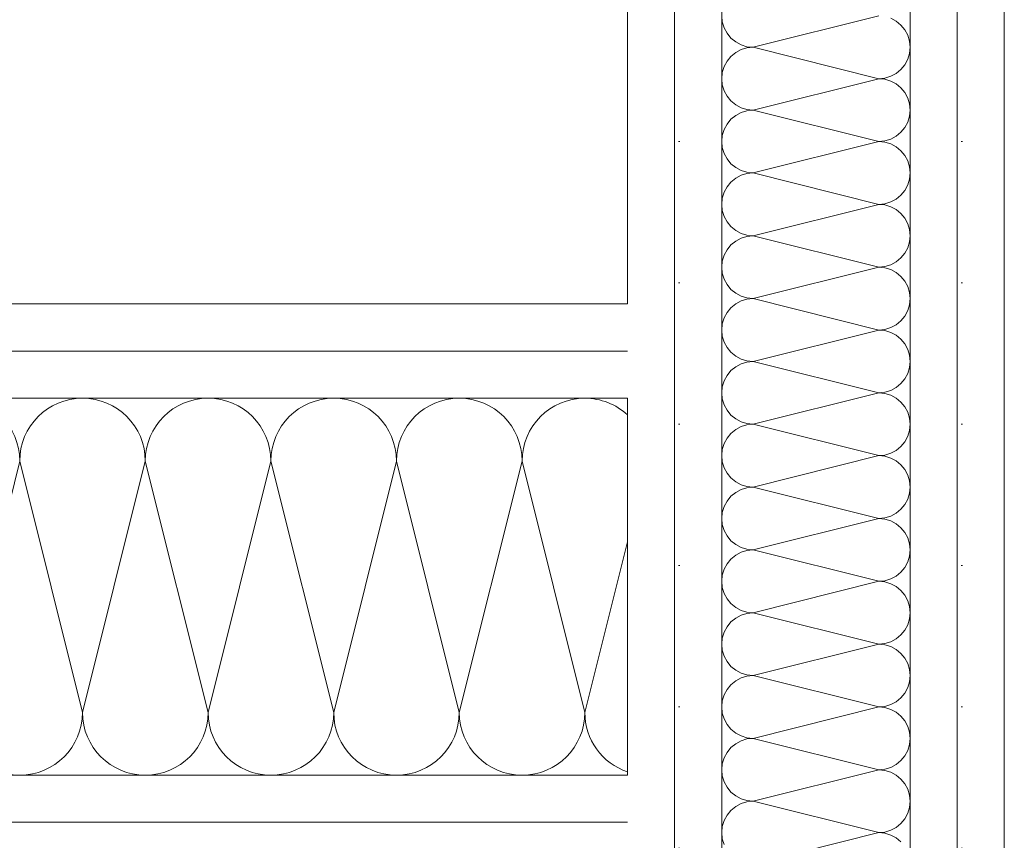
# Model space of a CAD drawing. Header units: metres. Extents: x -80 to 1923, y -189 to 69.
# Tile 12 of 256: x 31.4 to 31.661, y 41.365 to 41.582. Entities that reach past the tile are written whole.
import ezdxf

# ---------------------------------------------------------------- set-up
doc = ezdxf.new("R2010")
doc.units = ezdxf.units.M
doc.header["$MEASUREMENT"] = 0
doc.layers.add('Neubau_10 Wand innen', color=7, linetype='Continuous')
pattern_1 = [(0, (0, 0), (0, 0.0375), [0, -0.0375])]

# ---------------------------------------------------------------- blocks, each defined once
blk = doc.blocks.new('*X38')
at = {"layer": 'Neubau_10 Wand innen', "color": 8, "linetype": 'Continuous', "lineweight": 18}
for p, q in [((31.58632005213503, 41.5833333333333), (31.58648017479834, 41.58170758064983)), ((31.58648017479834, 41.58170758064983), (31.58695438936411, 41.58014430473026)), ((31.6279867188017, 41.5833333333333), (31.59465338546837, 41.57499999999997)), ((31.63261647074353, 41.58192891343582), (31.63117574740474, 41.58269899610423)), ((31.63387927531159, 41.58089255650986), (31.63261647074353, 41.58192891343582)), ((31.58695438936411, 41.58014430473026), (31.58772447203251, 41.57870358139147)), ((31.58772447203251, 41.57870358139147), (31.58876082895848, 41.57744077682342)), ((31.63491563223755, 41.5796297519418), (31.63387927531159, 41.58089255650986)), ((31.63568571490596, 41.57818902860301), (31.63491563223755, 41.5796297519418)), ((31.58876082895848, 41.57744077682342), (31.59002363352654, 41.57640441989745)), ((31.59002363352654, 41.57640441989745), (31.59146435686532, 41.57563433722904)), ((31.63615992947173, 41.57662575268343), (31.63568571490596, 41.57818902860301)), ((31.63632005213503, 41.57499999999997), (31.63615992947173, 41.57662575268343)), ((31.59002363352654, 41.57359558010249), (31.58876082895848, 41.57255922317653)), ((31.59146435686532, 41.57436566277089), (31.59002363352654, 41.57359558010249)), ((31.59146435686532, 41.57563433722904), (31.5930276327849, 41.57516012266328)), ((31.5930276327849, 41.57483987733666), (31.59146435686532, 41.57436566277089)), ((31.5930276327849, 41.57516012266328), (31.59465338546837, 41.57499999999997)), ((31.59465338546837, 41.57499999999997), (31.5930276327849, 41.57483987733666)), ((31.6279867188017, 41.56666666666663), (31.59465338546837, 41.57499999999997)), ((31.63615992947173, 41.5733742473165), (31.63632005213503, 41.57499999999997)), ((31.58772447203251, 41.57129641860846), (31.58695438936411, 41.56985569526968)), ((31.58876082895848, 41.57255922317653), (31.58772447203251, 41.57129641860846)), ((31.63491563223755, 41.57037024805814), (31.63568571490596, 41.57181097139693)), ((31.63568571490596, 41.57181097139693), (31.63615992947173, 41.5733742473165)), ((31.58648017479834, 41.5682924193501), (31.58632005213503, 41.56666666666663)), ((31.58695438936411, 41.56985569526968), (31.58648017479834, 41.5682924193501)), ((31.63261647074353, 41.56807108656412), (31.63387927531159, 41.56910744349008)), ((31.63387927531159, 41.56910744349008), (31.63491563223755, 41.57037024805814)), ((31.58632005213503, 41.56666666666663), (31.58648017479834, 41.56504091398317)), ((31.6279867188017, 41.56666666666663), (31.59465338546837, 41.5583333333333)), ((31.6279867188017, 41.56666666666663), (31.62961247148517, 41.56682678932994)), ((31.62961247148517, 41.56650654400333), (31.6279867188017, 41.56666666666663)), ((31.62961247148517, 41.56682678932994), (31.63117574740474, 41.56730100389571)), ((31.63117574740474, 41.56603232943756), (31.62961247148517, 41.56650654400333)), ((31.63117574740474, 41.56730100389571), (31.63261647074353, 41.56807108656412)), ((31.63261647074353, 41.56526224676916), (31.63117574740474, 41.56603232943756)), ((31.58648017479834, 41.56504091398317), (31.58695438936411, 41.5634776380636)), ((31.58695438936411, 41.5634776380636), (31.58772447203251, 41.56203691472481)), ((31.63387927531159, 41.56422588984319), (31.63261647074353, 41.56526224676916)), ((31.63491563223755, 41.56296308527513), (31.63387927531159, 41.56422588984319)), ((31.63568571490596, 41.56152236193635), (31.63491563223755, 41.56296308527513)), ((31.58772447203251, 41.56203691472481), (31.58876082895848, 41.56077411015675)), ((31.58876082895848, 41.56077411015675), (31.59002363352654, 41.55973775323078)), ((31.63615992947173, 41.55995908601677), (31.63568571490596, 41.56152236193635)), ((31.59002363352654, 41.55973775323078), (31.59146435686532, 41.55896767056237)), ((31.59146435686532, 41.55896767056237), (31.5930276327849, 41.55849345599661)), ((31.5930276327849, 41.55817321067), (31.59146435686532, 41.55769899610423)), ((31.5930276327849, 41.55849345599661), (31.59465338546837, 41.5583333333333)), ((31.59465338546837, 41.5583333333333), (31.5930276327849, 41.55817321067)), ((31.6279867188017, 41.54999999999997), (31.59465338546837, 41.5583333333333)), ((31.63632005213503, 41.5583333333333), (31.63615992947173, 41.55995908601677)), ((31.63615992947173, 41.55670758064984), (31.63632005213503, 41.5583333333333)), ((31.58876082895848, 41.55589255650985), (31.58772447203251, 41.5546297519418)), ((31.59002363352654, 41.55692891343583), (31.58876082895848, 41.55589255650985)), ((31.59146435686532, 41.55769899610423), (31.59002363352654, 41.55692891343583)), ((31.63491563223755, 41.55370358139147), (31.63568571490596, 41.55514430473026)), ((31.63568571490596, 41.55514430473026), (31.63615992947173, 41.55670758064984)), ((31.58695438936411, 41.55318902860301), (31.58648017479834, 41.55162575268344)), ((31.58772447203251, 41.5546297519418), (31.58695438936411, 41.55318902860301)), ((31.63387927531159, 41.55244077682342), (31.63491563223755, 41.55370358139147)), ((31.58648017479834, 41.55162575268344), (31.58632005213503, 41.54999999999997)), ((31.58632005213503, 41.54999999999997), (31.58648017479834, 41.5483742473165)), ((31.6279867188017, 41.54999999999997), (31.59465338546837, 41.54166666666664)), ((31.6279867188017, 41.54999999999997), (31.62961247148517, 41.55016012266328)), ((31.62961247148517, 41.54983987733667), (31.6279867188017, 41.54999999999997)), ((31.62961247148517, 41.55016012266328), (31.63117574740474, 41.55063433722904)), ((31.63117574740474, 41.55063433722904), (31.63261647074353, 41.55140441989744)), ((31.63261647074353, 41.55140441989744), (31.63387927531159, 41.55244077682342)), ((31.58648017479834, 41.5483742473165), (31.58695438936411, 41.54681097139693)), ((31.63117574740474, 41.5493656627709), (31.62961247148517, 41.54983987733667)), ((31.63261647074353, 41.54859558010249), (31.63117574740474, 41.5493656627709)), ((31.63387927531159, 41.54755922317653), (31.63261647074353, 41.54859558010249)), ((31.63491563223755, 41.54629641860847), (31.63387927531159, 41.54755922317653)), ((31.58695438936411, 41.54681097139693), (31.58772447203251, 41.54537024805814)), ((31.58772447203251, 41.54537024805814), (31.58876082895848, 41.54410744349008)), ((31.63568571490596, 41.54485569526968), (31.63491563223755, 41.54629641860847)), ((31.63615992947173, 41.54329241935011), (31.63568571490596, 41.54485569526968)), ((31.58876082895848, 41.54410744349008), (31.59002363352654, 41.54307108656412)), ((31.59002363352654, 41.54307108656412), (31.59146435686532, 41.54230100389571)), ((31.59146435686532, 41.54230100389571), (31.5930276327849, 41.54182678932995)), ((31.63632005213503, 41.54166666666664), (31.63615992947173, 41.54329241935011)), ((31.59002363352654, 41.54026224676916), (31.58876082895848, 41.53922588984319)), ((31.59146435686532, 41.54103232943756), (31.59002363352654, 41.54026224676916)), ((31.5930276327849, 41.54150654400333), (31.59146435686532, 41.54103232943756)), ((31.5930276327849, 41.54182678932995), (31.59465338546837, 41.54166666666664)), ((31.59465338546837, 41.54166666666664), (31.5930276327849, 41.54150654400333)), ((31.6279867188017, 41.5333333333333), (31.59465338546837, 41.54166666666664)), ((31.63568571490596, 41.5384776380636), (31.63615992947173, 41.54004091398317)), ((31.63615992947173, 41.54004091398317), (31.63632005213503, 41.54166666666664)), ((31.58772447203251, 41.53796308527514), (31.58695438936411, 41.53652236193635)), ((31.58876082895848, 41.53922588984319), (31.58772447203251, 41.53796308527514)), ((31.63387927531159, 41.53577411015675), (31.63491563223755, 41.53703691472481)), ((31.63491563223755, 41.53703691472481), (31.63568571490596, 41.5384776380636)), ((31.58648017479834, 41.53495908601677), (31.58632005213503, 41.5333333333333)), ((31.58695438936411, 41.53652236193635), (31.58648017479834, 41.53495908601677)), ((31.63117574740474, 41.53396767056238), (31.63261647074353, 41.53473775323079)), ((31.63261647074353, 41.53473775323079), (31.63387927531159, 41.53577411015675)), ((31.58632005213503, 41.5333333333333), (31.58648017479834, 41.53170758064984)), ((31.58648017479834, 41.53170758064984), (31.58695438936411, 41.53014430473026)), ((31.6279867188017, 41.5333333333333), (31.59465338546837, 41.52499999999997)), ((31.6279867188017, 41.5333333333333), (31.62961247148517, 41.53349345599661)), ((31.62961247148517, 41.53317321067), (31.6279867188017, 41.5333333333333)), ((31.62961247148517, 41.53349345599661), (31.63117574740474, 41.53396767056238)), ((31.63117574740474, 41.53269899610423), (31.62961247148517, 41.53317321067)), ((31.63261647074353, 41.53192891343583), (31.63117574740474, 41.53269899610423)), ((31.63387927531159, 41.53089255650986), (31.63261647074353, 41.53192891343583)), ((31.58695438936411, 41.53014430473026), (31.58772447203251, 41.52870358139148)), ((31.63491563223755, 41.5296297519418), (31.63387927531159, 41.53089255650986)), ((31.63568571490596, 41.52818902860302), (31.63491563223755, 41.5296297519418)), ((31.58772447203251, 41.52870358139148), (31.58876082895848, 41.52744077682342)), ((31.58876082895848, 41.52744077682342), (31.59002363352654, 41.52640441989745)), ((31.59002363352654, 41.52640441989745), (31.59146435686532, 41.52563433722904)), ((31.63615992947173, 41.52662575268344), (31.63568571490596, 41.52818902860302)), ((31.63632005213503, 41.52499999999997), (31.63615992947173, 41.52662575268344)), ((31.59146435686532, 41.5243656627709), (31.59002363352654, 41.52359558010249)), ((31.59146435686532, 41.52563433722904), (31.5930276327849, 41.52516012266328)), ((31.5930276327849, 41.52483987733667), (31.59146435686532, 41.5243656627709)), ((31.5930276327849, 41.52516012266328), (31.59465338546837, 41.52499999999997)), ((31.59465338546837, 41.52499999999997), (31.5930276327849, 41.52483987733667)), ((31.6279867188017, 41.51666666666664), (31.59465338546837, 41.52499999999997)), ((31.63615992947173, 41.5233742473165), (31.63632005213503, 41.52499999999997)), ((31.58772447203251, 41.52129641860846), (31.58695438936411, 41.51985569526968)), ((31.58876082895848, 41.52255922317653), (31.58772447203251, 41.52129641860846)), ((31.59002363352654, 41.52359558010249), (31.58876082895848, 41.52255922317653)), ((31.63491563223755, 41.52037024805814), (31.63568571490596, 41.52181097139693)), ((31.63568571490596, 41.52181097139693), (31.63615992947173, 41.5233742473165)), ((31.58695438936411, 41.51985569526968), (31.58648017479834, 41.5182924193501)), ((31.63261647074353, 41.51807108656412), (31.63387927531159, 41.51910744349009)), ((31.63387927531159, 41.51910744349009), (31.63491563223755, 41.52037024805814)), ((31.58648017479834, 41.5182924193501), (31.58632005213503, 41.51666666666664)), ((31.58632005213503, 41.51666666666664), (31.58648017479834, 41.51504091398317)), ((31.6279867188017, 41.51666666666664), (31.59465338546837, 41.5083333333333)), ((31.6279867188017, 41.51666666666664), (31.62961247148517, 41.51682678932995)), ((31.62961247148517, 41.51650654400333), (31.6279867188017, 41.51666666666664)), ((31.62961247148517, 41.51682678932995), (31.63117574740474, 41.51730100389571)), ((31.63117574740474, 41.51603232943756), (31.62961247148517, 41.51650654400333)), ((31.63117574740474, 41.51730100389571), (31.63261647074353, 41.51807108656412)), ((31.63261647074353, 41.51526224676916), (31.63117574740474, 41.51603232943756)), ((31.58648017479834, 41.51504091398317), (31.58695438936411, 41.5134776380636)), ((31.58695438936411, 41.5134776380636), (31.58772447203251, 41.51203691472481)), ((31.63387927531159, 41.5142258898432), (31.63261647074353, 41.51526224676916)), ((31.63491563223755, 41.51296308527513), (31.63387927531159, 41.5142258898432)), ((31.58772447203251, 41.51203691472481), (31.58876082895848, 41.51077411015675)), ((31.58876082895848, 41.51077411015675), (31.59002363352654, 41.50973775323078)), ((31.63568571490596, 41.51152236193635), (31.63491563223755, 41.51296308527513)), ((31.63615992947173, 41.50995908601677), (31.63568571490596, 41.51152236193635)), ((31.59002363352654, 41.50973775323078), (31.59146435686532, 41.50896767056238)), ((31.59146435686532, 41.50896767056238), (31.5930276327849, 41.50849345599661)), ((31.5930276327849, 41.50817321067), (31.59146435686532, 41.50769899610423)), ((31.5930276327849, 41.50849345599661), (31.59465338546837, 41.5083333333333)), ((31.59465338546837, 41.5083333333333), (31.5930276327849, 41.50817321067)), ((31.6279867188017, 41.49999999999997), (31.59465338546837, 41.5083333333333)), ((31.63632005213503, 41.5083333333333), (31.63615992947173, 41.50995908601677)), ((31.63615992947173, 41.50670758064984), (31.63632005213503, 41.5083333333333)), ((31.58876082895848, 41.50589255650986), (31.58772447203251, 41.5046297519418)), ((31.59002363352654, 41.50692891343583), (31.58876082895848, 41.50589255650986)), ((31.59146435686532, 41.50769899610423), (31.59002363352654, 41.50692891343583)), ((31.63568571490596, 41.50514430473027), (31.63615992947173, 41.50670758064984)), ((31.58695438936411, 41.50318902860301), (31.58648017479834, 41.50162575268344)), ((31.58772447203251, 41.5046297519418), (31.58695438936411, 41.50318902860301)), ((31.63387927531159, 41.50244077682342), (31.63491563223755, 41.50370358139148)), ((31.63491563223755, 41.50370358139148), (31.63568571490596, 41.50514430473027)), ((31.58648017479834, 41.50162575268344), (31.58632005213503, 41.49999999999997)), ((31.62961247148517, 41.50016012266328), (31.63117574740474, 41.50063433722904)), ((31.63117574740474, 41.50063433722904), (31.63261647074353, 41.50140441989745)), ((31.63261647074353, 41.50140441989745), (31.63387927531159, 41.50244077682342)), ((31.58632005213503, 41.49999999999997), (31.58648017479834, 41.49837424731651)), ((31.58648017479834, 41.49837424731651), (31.58695438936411, 41.49681097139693)), ((31.6279867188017, 41.49999999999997), (31.59465338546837, 41.49166666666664)), ((31.6279867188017, 41.49999999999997), (31.62961247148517, 41.50016012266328)), ((31.62961247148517, 41.49983987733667), (31.6279867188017, 41.49999999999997)), ((31.63117574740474, 41.4993656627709), (31.62961247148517, 41.49983987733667)), ((31.63261647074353, 41.4985955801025), (31.63117574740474, 41.4993656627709)), ((31.63387927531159, 41.49755922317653), (31.63261647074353, 41.4985955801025)), ((31.58695438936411, 41.49681097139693), (31.58772447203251, 41.49537024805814)), ((31.58772447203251, 41.49537024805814), (31.58876082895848, 41.49410744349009)), ((31.63491563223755, 41.49629641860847), (31.63387927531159, 41.49755922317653)), ((31.63568571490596, 41.49485569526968), (31.63491563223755, 41.49629641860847)), ((31.58876082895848, 41.49410744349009), (31.59002363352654, 41.49307108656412)), ((31.59002363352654, 41.49307108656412), (31.59146435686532, 41.49230100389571)), ((31.63615992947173, 41.49329241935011), (31.63568571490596, 41.49485569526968)), ((31.63632005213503, 41.49166666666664), (31.63615992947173, 41.49329241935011)), ((31.59002363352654, 41.49026224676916), (31.58876082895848, 41.4892258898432)), ((31.59146435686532, 41.49103232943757), (31.59002363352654, 41.49026224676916)), ((31.59146435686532, 41.49230100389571), (31.5930276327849, 41.49182678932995)), ((31.5930276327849, 41.49150654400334), (31.59146435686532, 41.49103232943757)), ((31.5930276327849, 41.49182678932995), (31.59465338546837, 41.49166666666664)), ((31.59465338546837, 41.49166666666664), (31.5930276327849, 41.49150654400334)), ((31.6279867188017, 41.48333333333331), (31.59465338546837, 41.49166666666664)), ((31.63568571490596, 41.4884776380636), (31.63615992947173, 41.49004091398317)), ((31.63615992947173, 41.49004091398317), (31.63632005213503, 41.49166666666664)), ((31.58772447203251, 41.48796308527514), (31.58695438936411, 41.48652236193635)), ((31.58876082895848, 41.4892258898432), (31.58772447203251, 41.48796308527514)), ((31.63491563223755, 41.48703691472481), (31.63568571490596, 41.4884776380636)), ((31.58648017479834, 41.48495908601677), (31.58632005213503, 41.48333333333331)), ((31.58695438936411, 41.48652236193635), (31.58648017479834, 41.48495908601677)), ((31.63117574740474, 41.48396767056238), (31.63261647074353, 41.48473775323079)), ((31.63261647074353, 41.48473775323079), (31.63387927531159, 41.48577411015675)), ((31.63387927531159, 41.48577411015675), (31.63491563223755, 41.48703691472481)), ((31.58632005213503, 41.48333333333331), (31.58648017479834, 41.48170758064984)), ((31.6279867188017, 41.48333333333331), (31.59465338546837, 41.47499999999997)), ((31.6279867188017, 41.48333333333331), (31.62961247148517, 41.48349345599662)), ((31.62961247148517, 41.48317321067), (31.6279867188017, 41.48333333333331)), ((31.62961247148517, 41.48349345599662), (31.63117574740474, 41.48396767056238)), ((31.63117574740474, 41.48269899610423), (31.62961247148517, 41.48317321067)), ((31.63261647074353, 41.48192891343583), (31.63117574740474, 41.48269899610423)), ((31.58648017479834, 41.48170758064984), (31.58695438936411, 41.48014430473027)), ((31.58695438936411, 41.48014430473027), (31.58772447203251, 41.47870358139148)), ((31.63387927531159, 41.48089255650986), (31.63261647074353, 41.48192891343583)), ((31.63491563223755, 41.47962975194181), (31.63387927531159, 41.48089255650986)), ((31.63568571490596, 41.47818902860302), (31.63491563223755, 41.47962975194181)), ((31.58772447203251, 41.47870358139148), (31.58876082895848, 41.47744077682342)), ((31.58876082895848, 41.47744077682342), (31.59002363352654, 41.47640441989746)), ((31.63615992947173, 41.47662575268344), (31.63568571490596, 41.47818902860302)), ((31.59002363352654, 41.47640441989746), (31.59146435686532, 41.47563433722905)), ((31.59146435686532, 41.4743656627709), (31.59002363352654, 41.4735955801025)), ((31.59146435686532, 41.47563433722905), (31.5930276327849, 41.47516012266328)), ((31.5930276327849, 41.47483987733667), (31.59146435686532, 41.4743656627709)), ((31.5930276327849, 41.47516012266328), (31.59465338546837, 41.47499999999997)), ((31.59465338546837, 41.47499999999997), (31.5930276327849, 41.47483987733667)), ((31.6279867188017, 41.46666666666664), (31.59465338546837, 41.47499999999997)), ((31.63632005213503, 41.47499999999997), (31.63615992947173, 41.47662575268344)), ((31.63615992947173, 41.47337424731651), (31.63632005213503, 41.47499999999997)), ((31.58876082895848, 41.47255922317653), (31.58772447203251, 41.47129641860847)), ((31.59002363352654, 41.4735955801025), (31.58876082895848, 41.47255922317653)), ((31.63491563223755, 41.47037024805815), (31.63568571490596, 41.47181097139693)), ((31.63568571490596, 41.47181097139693), (31.63615992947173, 41.47337424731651)), ((31.58695438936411, 41.46985569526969), (31.58648017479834, 41.46829241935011)), ((31.58772447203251, 41.47129641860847), (31.58695438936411, 41.46985569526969)), ((31.63261647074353, 41.46807108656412), (31.63387927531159, 41.46910744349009)), ((31.63387927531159, 41.46910744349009), (31.63491563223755, 41.47037024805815)), ((31.58648017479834, 41.46829241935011), (31.58632005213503, 41.46666666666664)), ((31.58632005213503, 41.46666666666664), (31.58648017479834, 41.46504091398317)), ((31.6279867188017, 41.46666666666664), (31.59465338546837, 41.45833333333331)), ((31.6279867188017, 41.46666666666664), (31.62961247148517, 41.46682678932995)), ((31.62961247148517, 41.46650654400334), (31.6279867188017, 41.46666666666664)), ((31.62961247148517, 41.46682678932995), (31.63117574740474, 41.46730100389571)), ((31.63117574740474, 41.46603232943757), (31.62961247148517, 41.46650654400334)), ((31.63117574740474, 41.46730100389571), (31.63261647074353, 41.46807108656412)), ((31.58648017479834, 41.46504091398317), (31.58695438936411, 41.4634776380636)), ((31.63261647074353, 41.46526224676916), (31.63117574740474, 41.46603232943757)), ((31.63387927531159, 41.4642258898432), (31.63261647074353, 41.46526224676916)), ((31.63491563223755, 41.46296308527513), (31.63387927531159, 41.4642258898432)), ((31.58695438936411, 41.4634776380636), (31.58772447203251, 41.46203691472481)), ((31.58772447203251, 41.46203691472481), (31.58876082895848, 41.46077411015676)), ((31.63568571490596, 41.46152236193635), (31.63491563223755, 41.46296308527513)), ((31.63615992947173, 41.45995908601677), (31.63568571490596, 41.46152236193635)), ((31.58876082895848, 41.46077411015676), (31.59002363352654, 41.45973775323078)), ((31.59002363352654, 41.45973775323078), (31.59146435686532, 41.45896767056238)), ((31.59146435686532, 41.45896767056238), (31.5930276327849, 41.45849345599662)), ((31.5930276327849, 41.45849345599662), (31.59465338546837, 41.45833333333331)), ((31.63632005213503, 41.45833333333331), (31.63615992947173, 41.45995908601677)), ((31.58876082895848, 41.45589255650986), (31.58772447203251, 41.4546297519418)), ((31.59002363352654, 41.45692891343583), (31.58876082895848, 41.45589255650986)), ((31.59146435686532, 41.45769899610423), (31.59002363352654, 41.45692891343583)), ((31.5930276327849, 41.45817321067), (31.59146435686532, 41.45769899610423)), ((31.59465338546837, 41.45833333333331), (31.5930276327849, 41.45817321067)), ((31.6279867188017, 41.44999999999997), (31.59465338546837, 41.45833333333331)), ((31.63568571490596, 41.45514430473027), (31.63615992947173, 41.45670758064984)), ((31.63615992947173, 41.45670758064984), (31.63632005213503, 41.45833333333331)), ((31.58772447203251, 41.4546297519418), (31.58695438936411, 41.45318902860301)), ((31.63387927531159, 41.45244077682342), (31.63491563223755, 41.45370358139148)), ((31.63491563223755, 41.45370358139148), (31.63568571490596, 41.45514430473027)), ((31.58648017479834, 41.45162575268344), (31.58632005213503, 41.44999999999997)), ((31.58695438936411, 41.45318902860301), (31.58648017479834, 41.45162575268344)), ((31.62961247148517, 41.45016012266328), (31.63117574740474, 41.45063433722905)), ((31.63117574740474, 41.45063433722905), (31.63261647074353, 41.45140441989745)), ((31.63261647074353, 41.45140441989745), (31.63387927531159, 41.45244077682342)), ((31.58632005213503, 41.44999999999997), (31.58648017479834, 41.44837424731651)), ((31.58648017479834, 41.44837424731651), (31.58695438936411, 41.44681097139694)), ((31.6279867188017, 41.44999999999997), (31.59465338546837, 41.44166666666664)), ((31.6279867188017, 41.44999999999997), (31.62961247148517, 41.45016012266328)), ((31.62961247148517, 41.44983987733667), (31.6279867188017, 41.44999999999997)), ((31.63117574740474, 41.4493656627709), (31.62961247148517, 41.44983987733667)), ((31.63261647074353, 41.4485955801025), (31.63117574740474, 41.4493656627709)), ((31.63387927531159, 41.44755922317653), (31.63261647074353, 41.4485955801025)), ((31.58695438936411, 41.44681097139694), (31.58772447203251, 41.44537024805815)), ((31.58772447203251, 41.44537024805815), (31.58876082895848, 41.44410744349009)), ((31.63491563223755, 41.44629641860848), (31.63387927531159, 41.44755922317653)), ((31.63568571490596, 41.44485569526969), (31.63491563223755, 41.44629641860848)), ((31.58876082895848, 41.44410744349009), (31.59002363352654, 41.44307108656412)), ((31.59002363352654, 41.44307108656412), (31.59146435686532, 41.44230100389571)), ((31.63615992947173, 41.44329241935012), (31.63568571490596, 41.44485569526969)), ((31.63632005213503, 41.44166666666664), (31.63615992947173, 41.44329241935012)), ((31.59002363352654, 41.44026224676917), (31.58876082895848, 41.4392258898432)), ((31.59146435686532, 41.44103232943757), (31.59002363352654, 41.44026224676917)), ((31.59146435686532, 41.44230100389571), (31.5930276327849, 41.44182678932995)), ((31.5930276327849, 41.44150654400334), (31.59146435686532, 41.44103232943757)), ((31.5930276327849, 41.44182678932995), (31.59465338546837, 41.44166666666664)), ((31.59465338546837, 41.44166666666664), (31.5930276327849, 41.44150654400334)), ((31.6279867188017, 41.43333333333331), (31.59465338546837, 41.44166666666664)), ((31.63615992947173, 41.44004091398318), (31.63632005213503, 41.44166666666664)), ((31.58772447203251, 41.43796308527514), (31.58695438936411, 41.43652236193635)), ((31.58876082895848, 41.4392258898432), (31.58772447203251, 41.43796308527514)), ((31.63491563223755, 41.43703691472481), (31.63568571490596, 41.4384776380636)), ((31.63568571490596, 41.4384776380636), (31.63615992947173, 41.44004091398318)), ((31.58648017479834, 41.43495908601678), (31.58632005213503, 41.43333333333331)), ((31.58695438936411, 41.43652236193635), (31.58648017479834, 41.43495908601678)), ((31.63261647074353, 41.43473775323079), (31.63387927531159, 41.43577411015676)), ((31.63387927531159, 41.43577411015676), (31.63491563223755, 41.43703691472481)), ((31.58632005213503, 41.43333333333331), (31.58648017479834, 41.43170758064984)), ((31.6279867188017, 41.43333333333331), (31.59465338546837, 41.42499999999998)), ((31.6279867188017, 41.43333333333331), (31.62961247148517, 41.43349345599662)), ((31.62961247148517, 41.43317321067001), (31.6279867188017, 41.43333333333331)), ((31.62961247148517, 41.43349345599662), (31.63117574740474, 41.43396767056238)), ((31.63117574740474, 41.43269899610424), (31.62961247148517, 41.43317321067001)), ((31.63117574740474, 41.43396767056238), (31.63261647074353, 41.43473775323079)), ((31.63261647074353, 41.43192891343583), (31.63117574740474, 41.43269899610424)), ((31.58648017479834, 41.43170758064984), (31.58695438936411, 41.43014430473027)), ((31.58695438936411, 41.43014430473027), (31.58772447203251, 41.42870358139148)), ((31.63387927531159, 41.43089255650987), (31.63261647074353, 41.43192891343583)), ((31.63491563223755, 41.42962975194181), (31.63387927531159, 41.43089255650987)), ((31.58772447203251, 41.42870358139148), (31.58876082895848, 41.42744077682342)), ((31.58876082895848, 41.42744077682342), (31.59002363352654, 41.42640441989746)), ((31.63568571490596, 41.42818902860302), (31.63491563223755, 41.42962975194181)), ((31.63615992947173, 41.42662575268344), (31.63568571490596, 41.42818902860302)), ((31.59002363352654, 41.42640441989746), (31.59146435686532, 41.42563433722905)), ((31.59146435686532, 41.42563433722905), (31.5930276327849, 41.42516012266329)), ((31.5930276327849, 41.42483987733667), (31.59146435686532, 41.4243656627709)), ((31.5930276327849, 41.42516012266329), (31.59465338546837, 41.42499999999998)), ((31.59465338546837, 41.42499999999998), (31.5930276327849, 41.42483987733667)), ((31.6279867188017, 41.41666666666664), (31.59465338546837, 41.42499999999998)), ((31.63632005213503, 41.42499999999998), (31.63615992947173, 41.42662575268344)), ((31.63615992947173, 41.42337424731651), (31.63632005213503, 41.42499999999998)), ((31.58876082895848, 41.42255922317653), (31.58772447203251, 41.42129641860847)), ((31.59002363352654, 41.4235955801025), (31.58876082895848, 41.42255922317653)), ((31.59146435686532, 41.4243656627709), (31.59002363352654, 41.4235955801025)), ((31.63568571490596, 41.42181097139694), (31.63615992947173, 41.42337424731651)), ((31.58695438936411, 41.41985569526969), (31.58648017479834, 41.41829241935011)), ((31.58772447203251, 41.42129641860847), (31.58695438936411, 41.41985569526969)), ((31.63387927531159, 41.41910744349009), (31.63491563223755, 41.42037024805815)), ((31.63491563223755, 41.42037024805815), (31.63568571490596, 41.42181097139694)), ((31.58648017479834, 41.41829241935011), (31.58632005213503, 41.41666666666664)), ((31.58632005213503, 41.41666666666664), (31.58648017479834, 41.41504091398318)), ((31.6279867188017, 41.41666666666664), (31.59465338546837, 41.40833333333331)), ((31.6279867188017, 41.41666666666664), (31.62961247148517, 41.41682678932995)), ((31.62961247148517, 41.41650654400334), (31.6279867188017, 41.41666666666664)), ((31.62961247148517, 41.41682678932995), (31.63117574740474, 41.41730100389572)), ((31.63117574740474, 41.41730100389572), (31.63261647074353, 41.41807108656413)), ((31.63261647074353, 41.41807108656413), (31.63387927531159, 41.41910744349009)), ((31.58648017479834, 41.41504091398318), (31.58695438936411, 41.4134776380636)), ((31.63117574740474, 41.41603232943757), (31.62961247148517, 41.41650654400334)), ((31.63261647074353, 41.41526224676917), (31.63117574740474, 41.41603232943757)), ((31.63387927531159, 41.4142258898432), (31.63261647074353, 41.41526224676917)), ((31.63491563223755, 41.41296308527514), (31.63387927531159, 41.4142258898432)), ((31.58695438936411, 41.4134776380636), (31.58772447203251, 41.41203691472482)), ((31.58772447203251, 41.41203691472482), (31.58876082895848, 41.41077411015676)), ((31.63568571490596, 41.41152236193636), (31.63491563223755, 41.41296308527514)), ((31.63615992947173, 41.40995908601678), (31.63568571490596, 41.41152236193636)), ((31.58876082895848, 41.41077411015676), (31.59002363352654, 41.40973775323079)), ((31.59002363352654, 41.40973775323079), (31.59146435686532, 41.40896767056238)), ((31.59146435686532, 41.40896767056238), (31.5930276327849, 41.40849345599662)), ((31.63632005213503, 41.40833333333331), (31.63615992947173, 41.40995908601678)), ((31.59002363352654, 41.40692891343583), (31.58876082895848, 41.40589255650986)), ((31.59146435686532, 41.40769899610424), (31.59002363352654, 41.40692891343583)), ((31.5930276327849, 41.40817321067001), (31.59146435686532, 41.40769899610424)), ((31.5930276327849, 41.40849345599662), (31.59465338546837, 41.40833333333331)), ((31.59465338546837, 41.40833333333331), (31.5930276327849, 41.40817321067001)), ((31.6279867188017, 41.39999999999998), (31.59465338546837, 41.40833333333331)), ((31.63568571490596, 41.40514430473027), (31.63615992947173, 41.40670758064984)), ((31.63615992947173, 41.40670758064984), (31.63632005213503, 41.40833333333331)), ((31.58772447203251, 41.4046297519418), (31.58695438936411, 41.40318902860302)), ((31.58876082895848, 41.40589255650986), (31.58772447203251, 41.4046297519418)), ((31.63387927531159, 41.40244077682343), (31.63491563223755, 41.40370358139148)), ((31.63491563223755, 41.40370358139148), (31.63568571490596, 41.40514430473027)), ((31.58648017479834, 41.40162575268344), (31.58632005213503, 41.39999999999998)), ((31.58695438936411, 41.40318902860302), (31.58648017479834, 41.40162575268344)), ((31.63117574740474, 41.40063433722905), (31.63261647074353, 41.40140441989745)), ((31.63261647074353, 41.40140441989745), (31.63387927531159, 41.40244077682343)), ((31.58632005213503, 41.39999999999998), (31.58648017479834, 41.39837424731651)), ((31.58648017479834, 41.39837424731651), (31.58695438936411, 41.39681097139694)), ((31.6279867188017, 41.39999999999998), (31.59465338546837, 41.39166666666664)), ((31.6279867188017, 41.39999999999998), (31.62961247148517, 41.40016012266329)), ((31.62961247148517, 41.39983987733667), (31.6279867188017, 41.39999999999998)), ((31.62961247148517, 41.40016012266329), (31.63117574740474, 41.40063433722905)), ((31.63117574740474, 41.3993656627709), (31.62961247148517, 41.39983987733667)), ((31.63261647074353, 41.3985955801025), (31.63117574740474, 41.3993656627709)), ((31.63387927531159, 41.39755922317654), (31.63261647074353, 41.3985955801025)), ((31.58695438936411, 41.39681097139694), (31.58772447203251, 41.39537024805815)), ((31.63491563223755, 41.39629641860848), (31.63387927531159, 41.39755922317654)), ((31.63568571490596, 41.39485569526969), (31.63491563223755, 41.39629641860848)), ((31.58772447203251, 41.39537024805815), (31.58876082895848, 41.39410744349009)), ((31.58876082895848, 41.39410744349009), (31.59002363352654, 41.39307108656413)), ((31.63615992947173, 41.39329241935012), (31.63568571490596, 41.39485569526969)), ((31.63632005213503, 41.39166666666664), (31.63615992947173, 41.39329241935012)), ((31.59002363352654, 41.39307108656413), (31.59146435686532, 41.39230100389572)), ((31.59146435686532, 41.39103232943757), (31.59002363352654, 41.39026224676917)), ((31.59146435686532, 41.39230100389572), (31.5930276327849, 41.39182678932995)), ((31.5930276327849, 41.39150654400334), (31.59146435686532, 41.39103232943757)), ((31.5930276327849, 41.39182678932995), (31.59465338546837, 41.39166666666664)), ((31.59465338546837, 41.39166666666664), (31.5930276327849, 41.39150654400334)), ((31.6279867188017, 41.38333333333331), (31.59465338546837, 41.39166666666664)), ((31.63615992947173, 41.39004091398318), (31.63632005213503, 41.39166666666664)), ((31.58772447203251, 41.38796308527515), (31.58695438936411, 41.38652236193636)), ((31.58876082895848, 41.3892258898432), (31.58772447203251, 41.38796308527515)), ((31.59002363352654, 41.39026224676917), (31.58876082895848, 41.3892258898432)), ((31.63491563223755, 41.38703691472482), (31.63568571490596, 41.38847763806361)), ((31.63568571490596, 41.38847763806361), (31.63615992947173, 41.39004091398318)), ((31.58695438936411, 41.38652236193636), (31.58648017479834, 41.38495908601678)), ((31.63261647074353, 41.38473775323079), (31.63387927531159, 41.38577411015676)), ((31.63387927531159, 41.38577411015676), (31.63491563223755, 41.38703691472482)), ((31.58648017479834, 41.38495908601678), (31.58632005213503, 41.38333333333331)), ((31.58632005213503, 41.38333333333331), (31.58648017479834, 41.38170758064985)), ((31.6279867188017, 41.38333333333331), (31.59465338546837, 41.37499999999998)), ((31.6279867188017, 41.38333333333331), (31.62961247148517, 41.38349345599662)), ((31.62961247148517, 41.38317321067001), (31.6279867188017, 41.38333333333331)), ((31.62961247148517, 41.38349345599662), (31.63117574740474, 41.38396767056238)), ((31.63117574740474, 41.38269899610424), (31.62961247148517, 41.38317321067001)), ((31.63117574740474, 41.38396767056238), (31.63261647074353, 41.38473775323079)), ((31.63261647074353, 41.38192891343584), (31.63117574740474, 41.38269899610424)), ((31.58648017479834, 41.38170758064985), (31.58695438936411, 41.38014430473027)), ((31.58695438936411, 41.38014430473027), (31.58772447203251, 41.37870358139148)), ((31.63387927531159, 41.38089255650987), (31.63261647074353, 41.38192891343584)), ((31.63491563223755, 41.37962975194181), (31.63387927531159, 41.38089255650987)), ((31.58772447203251, 41.37870358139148), (31.58876082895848, 41.37744077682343)), ((31.58876082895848, 41.37744077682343), (31.59002363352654, 41.37640441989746)), ((31.63568571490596, 41.37818902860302), (31.63491563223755, 41.37962975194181)), ((31.63615992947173, 41.37662575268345), (31.63568571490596, 41.37818902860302)), ((31.59002363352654, 41.37640441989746), (31.59146435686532, 41.37563433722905)), ((31.59146435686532, 41.37563433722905), (31.5930276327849, 41.37516012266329)), ((31.5930276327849, 41.37483987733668), (31.59146435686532, 41.37436566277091)), ((31.5930276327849, 41.37516012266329), (31.59465338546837, 41.37499999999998)), ((31.59465338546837, 41.37499999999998), (31.5930276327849, 41.37483987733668)), ((31.6279867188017, 41.36666666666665), (31.59465338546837, 41.37499999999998)), ((31.63632005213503, 41.37499999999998), (31.63615992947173, 41.37662575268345)), ((31.63615992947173, 41.37337424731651), (31.63632005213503, 41.37499999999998)), ((31.58876082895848, 41.37255922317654), (31.58772447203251, 41.37129641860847)), ((31.59002363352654, 41.3735955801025), (31.58876082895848, 41.37255922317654)), ((31.59146435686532, 41.37436566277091), (31.59002363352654, 41.3735955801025)), ((31.63568571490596, 41.37181097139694), (31.63615992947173, 41.37337424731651)), ((31.58695438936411, 41.36985569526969), (31.58648017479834, 41.36829241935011)), ((31.58772447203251, 41.37129641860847), (31.58695438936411, 41.36985569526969)), ((31.63387927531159, 41.36910744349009), (31.63491563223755, 41.37037024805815)), ((31.63491563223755, 41.37037024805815), (31.63568571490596, 41.37181097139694)), ((31.58648017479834, 41.36829241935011), (31.58632005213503, 41.36666666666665)), ((31.62961247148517, 41.36682678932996), (31.63117574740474, 41.36730100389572)), ((31.63117574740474, 41.36730100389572), (31.63261647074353, 41.36807108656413)), ((31.63261647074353, 41.36807108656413), (31.63387927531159, 41.36910744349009)), ((31.58632005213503, 41.36666666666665), (31.58648017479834, 41.36504091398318)), ((31.58648017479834, 41.36504091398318), (31.58695438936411, 41.36347763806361)), ((31.6279867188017, 41.36666666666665), (31.59465338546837, 41.35833333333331)), ((31.6279867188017, 41.36666666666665), (31.62961247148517, 41.36682678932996)), ((31.62961247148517, 41.36650654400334), (31.6279867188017, 41.36666666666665)), ((31.63117574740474, 41.36603232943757), (31.62961247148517, 41.36650654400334)), ((31.63261647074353, 41.36526224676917), (31.63117574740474, 41.36603232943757)), ((31.63387927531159, 41.3642258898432), (31.63261647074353, 41.36526224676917))]:
    blk.add_line(p, q, dxfattribs=at)
blk = doc.blocks.new('*X41')
at = {"layer": 'Neubau_10 Wand innen', "color": 8, "linetype": 'Continuous', "lineweight": 18}
for p, q in [((31.40000000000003, 41.46523344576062), (31.38333333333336, 41.39856677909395)), ((31.40000000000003, 41.46523344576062), (31.4166666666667, 41.39856677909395)), ((31.43333333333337, 41.46523344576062), (31.4166666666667, 41.39856677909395)), ((31.43333333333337, 41.46523344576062), (31.45000000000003, 41.39856677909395)), ((31.4666666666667, 41.46523344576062), (31.45000000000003, 41.39856677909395)), ((31.4666666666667, 41.46523344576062), (31.48333333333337, 41.39856677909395)), ((31.50000000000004, 41.46523344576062), (31.48333333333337, 41.39856677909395)), ((31.50000000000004, 41.46523344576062), (31.5166666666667, 41.39856677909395)), ((31.53333333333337, 41.46523344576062), (31.5166666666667, 41.39856677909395)), ((31.53333333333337, 41.46523344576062), (31.55000000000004, 41.39856677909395)), ((31.56132005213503, 41.44384698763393), (31.55000000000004, 41.39856677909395))]:
    blk.add_line(p, q, dxfattribs=at)
for centre, radius, start, end in [((31.38333333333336, 41.46523344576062), 0.01666666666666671, 0, 90), ((31.4166666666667, 41.46523344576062), 0.0166666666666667, 90, 180), ((31.4166666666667, 41.46523344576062), 0.0166666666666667, 0, 90), ((31.45000000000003, 41.46523344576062), 0.0166666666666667, 90, 180), ((31.45000000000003, 41.46523344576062), 0.0166666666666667, 0, 90), ((31.48333333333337, 41.46523344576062), 0.01666666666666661, 90, 180), ((31.48333333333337, 41.46523344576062), 0.01666666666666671, 0, 90), ((31.5166666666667, 41.46523344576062), 0.0166666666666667, 90, 180), ((31.5166666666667, 41.46523344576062), 0.0166666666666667, 0, 90), ((31.55000000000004, 41.46523344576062), 0.0166666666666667, 90, 180), ((31.55000000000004, 41.46523344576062), 0.0166666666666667, 47.21859599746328, 90), ((31.40000000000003, 41.39856677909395), 0.01666666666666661, 180, 270), ((31.40000000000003, 41.39856677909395), 0.0166666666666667, 270, 0), ((31.43333333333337, 41.39856677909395), 0.01666666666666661, 180, 270), ((31.43333333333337, 41.39856677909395), 0.0166666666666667, 270, 0), ((31.4666666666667, 41.39856677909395), 0.01666666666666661, 180, 270), ((31.4666666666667, 41.39856677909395), 0.01666666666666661, 270, 0), ((31.50000000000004, 41.39856677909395), 0.01666666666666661, 180, 270), ((31.50000000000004, 41.39856677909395), 0.0166666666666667, 270, 0), ((31.53333333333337, 41.39856677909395), 0.01666666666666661, 180, 270), ((31.53333333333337, 41.39856677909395), 0.0166666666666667, 270, 0), ((31.5666666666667, 41.39856677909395), 0.01666666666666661, 180, 251.2888768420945)]:
    blk.add_arc(centre, radius, start, end, dxfattribs=at)

msp = doc.modelspace()

# ---------------------------------------------------------------- hatches: boundary and pattern name
at = {"layer": 'Neubau_10 Wand innen', "linetype": 'Continuous', "lineweight": 18}
h = msp.add_hatch(dxfattribs=at)
h.set_pattern_fill('Gipskarton_0002', color=8, style=0, pattern_type=2)
h.set_pattern_definition(pattern_1)
h.paths.add_polyline_path([(31.56132005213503, 41.09190013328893), (31.57382004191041, 41.09190013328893), (31.57382004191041, 41.77189398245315), (31.56132005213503, 41.77189398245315)])
h = msp.add_hatch(dxfattribs=at)
h.set_pattern_fill('Gipskarton_0002', color=8, style=0, pattern_type=2)
h.set_pattern_definition(pattern_1)
h.paths.add_polyline_path([(31.57382004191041, 41.09190013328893), (31.58632007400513, 41.09190013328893), (31.58632007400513, 41.77189398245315), (31.57382004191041, 41.77189398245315)])
h = msp.add_hatch(dxfattribs=at)
h.set_pattern_fill('Gipskarton_0002', color=8, style=0, pattern_type=2)
h.set_pattern_definition(pattern_1)
h.paths.add_polyline_path([(31.63632007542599, 41.77189398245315), (31.63632007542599, 41.09190013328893), (31.64882002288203, 41.09190013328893), (31.64882002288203, 41.77189398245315)])
h = msp.add_hatch(dxfattribs=at)
h.set_pattern_fill('Gipskarton_0002', color=8, style=0, pattern_type=2)
h.set_pattern_definition(pattern_1)
h.paths.add_polyline_path([(31.64882002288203, 41.77189398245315), (31.64882002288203, 41.09190013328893), (31.66132001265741, 41.09190013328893), (31.66132005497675, 41.77189398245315)])
h = msp.add_hatch(dxfattribs=at)
h.set_pattern_fill('Gipskarton_0002', color=8, style=0, pattern_type=2)
h.set_pattern_definition(pattern_1)
h.paths.add_polyline_path([(31.56132005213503, 41.50690011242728), (29.48454805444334, 41.50690011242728), (29.48454805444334, 41.49440011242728), (31.56132005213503, 41.49440011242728)])
h = msp.add_hatch(dxfattribs=at)
h.set_pattern_fill('Gipskarton_0002', color=8, style=0, pattern_type=2)
h.set_pattern_definition(pattern_1)
h.paths.add_polyline_path([(31.56132005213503, 41.49440011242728), (29.48454805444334, 41.49440011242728), (29.48454805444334, 41.48190011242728), (31.56132005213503, 41.48190011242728)])
h = msp.add_hatch(dxfattribs=at)
h.set_pattern_fill('Gipskarton_0002', color=8, style=0, pattern_type=2)
h.set_pattern_definition(pattern_1)
h.paths.add_polyline_path([(29.48454805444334, 41.36940011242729), (31.56132005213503, 41.36940011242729), (31.56132005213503, 41.38190011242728), (29.48454805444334, 41.38190011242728)])
h = msp.add_hatch(dxfattribs=at)
h.set_pattern_fill('Gipskarton_0002', color=8, style=0, pattern_type=2)
h.set_pattern_definition(pattern_1)
h.paths.add_polyline_path([(29.48454805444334, 41.35690011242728), (31.56132005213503, 41.35690011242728), (31.56132005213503, 41.36940011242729), (29.48454805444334, 41.36940011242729)])

# ---------------------------------------------------------------- linework, layer by layer
at = {"layer": 'Neubau_10 Wand innen', "color": 7, "linetype": 'Continuous', "lineweight": 18}
for p, q in [((31.57382004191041, 41.77189398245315), (31.57382004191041, 41.09190013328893)), ((31.58632007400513, 41.77189398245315), (31.58632007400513, 41.09190013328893)), ((31.63632007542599, 41.09190013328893), (31.63632007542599, 41.77189398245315)), ((31.64882002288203, 41.09190013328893), (31.64882002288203, 41.77189398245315)), ((31.56132005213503, 41.49440011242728), (29.48454805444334, 41.49440011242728)), ((31.56132005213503, 41.48190011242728), (29.48454805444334, 41.48190011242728)), ((29.48454805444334, 41.38190011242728), (31.56132005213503, 41.38190011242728)), ((29.48454805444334, 41.36940011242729), (31.56132005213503, 41.36940011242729))]:
    msp.add_line(p, q, dxfattribs=at)
at = {"layer": 'Neubau_10 Wand innen', "color": 7, "linetype": 'Continuous', "lineweight": 18, "flags": 128}
for points in [[(31.56132005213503, 41.77189394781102), (31.56132005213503, 41.50690011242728)], [(31.66132005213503, 41.09190013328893), (31.66132005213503, 41.77189394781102)], [(31.56132005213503, 41.50690011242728), (29.48454805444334, 41.50690011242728)], [(31.56132005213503, 41.48190011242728), (31.56132005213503, 41.38190011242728)], [(31.56132005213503, 41.38190011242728), (31.56132005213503, 41.48190011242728)]]:
    msp.add_lwpolyline(points, dxfattribs=at)

# ---------------------------------------------------------------- block references
at = {"layer": 'Neubau_10 Wand innen', "color": 7, "lineweight": 25}
for name in ['*X38', '*X41']:
    msp.add_blockref(name, (0, 0), dxfattribs=at)

doc.saveas('drawing.dxf')
